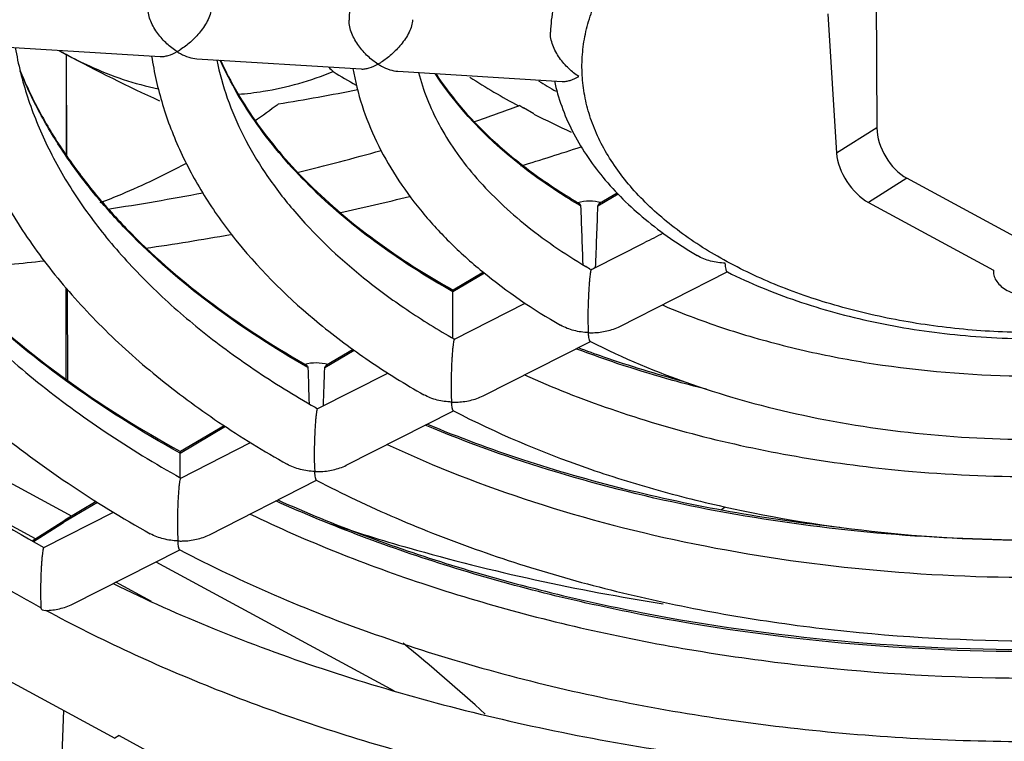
# Model space of a CAD drawing. Header units: millimetres. Extents: x 0 to 1189, y 0 to 841.
# Tile 37 of 67: x 1029 to 1052, y 199 to 216. Entities that reach past the tile are written whole.
import ezdxf

# ---------------------------------------------------------------- set-up
doc = ezdxf.new("R2010")
doc.units = ezdxf.units.MM
doc.header["$LTSCALE"] = 65.395
doc.layers.get('0').update_dxf_attribs({"linetype": 'CONTINUOUS'})
doc.layers.add('DRAFTS', color=7, linetype='CONTINUOUS')
doc.layers.add('ROUNDS', color=7, linetype='CONTINUOUS')

msp = doc.modelspace()

# ---------------------------------------------------------------- linework, layer by layer
at = {"color": 7, "linetype": 'CONTINUOUS'}
for p, q in [((1048.7836, 217.2126), (1048.7984, 213.798)), ((1047.639, 216.4878), (1047.8471, 213.1957)), ((1027.9869, 215.7228), (1031.8684, 215.4822)), ((1032.7354, 215.4284), (1036.6175, 215.1878)), ((1037.4841, 215.1341), (1041.368, 214.8934)), ((1040.3675, 214.3245), (1040.3388, 214.314)), ((1040.4102, 214.2949), (1040.4392, 214.2755)), ((1040.697, 214.1243), (1040.451, 214.2677)), ((1052.4599, 211.0031), (1049.5097, 212.6042)), ((1042.6604, 212.2561), (1042.2485, 212.0119)), ((1048.6043, 212.0309), (1051.5546, 210.4298)), ((1042.1336, 210.4849), (1043.3016, 211.078)), ((1039.503, 210.3846), (1038.7898, 209.9618)), ((1042.7298, 209.1053), (1045.2647, 210.3924)), ((1045.2606, 210.3944), (1045.2646, 210.3924)), ((1045.2646, 210.3924), (1045.2671, 210.3912)), ((1051.5511, 210.4317), (1051.5534, 210.3806)), ((1038.7833, 208.8248), (1038.7857, 209.92)), ((1038.8183, 208.8016), (1040.4927, 209.6517)), ((1038.8194, 208.8034), (1038.8206, 208.8027)), ((1039.4964, 207.4636), (1042.0304, 208.7502)), ((1042.0268, 208.752), (1042.0304, 208.7502)), ((1042.0304, 208.7502), (1042.0325, 208.7491)), ((1036.4247, 208.5599), (1035.7946, 208.1864)), ((1035.2822, 208.2147), (1035.3198, 208.1932)), ((1023.429, 208.067), (1029.7792, 204.6208)), ((1035.5922, 207.1635), (1037.2449, 208.0027)), ((1035.53, 207.1939), (1035.5849, 207.1598)), ((1035.5849, 207.1598), (1035.5923, 207.1636)), ((1036.2636, 205.8221), (1038.7972, 207.1086)), ((1038.7938, 207.1103), (1038.7971, 207.1085)), ((1038.7971, 207.1085), (1038.7992, 207.1075)), ((1033.3833, 206.7571), (1032.349, 206.144)), ((1032.3529, 205.5188), (1034.0048, 206.3575)), ((1032.3431, 205.5267), (1032.3448, 206.1021)), ((1032.3539, 205.5205), (1032.3551, 205.5199)), ((1033.0311, 204.1809), (1035.5644, 205.4671)), ((1035.5611, 205.4688), (1035.5643, 205.4671)), ((1035.5643, 205.4671), (1035.5663, 205.4661)), ((1030.3595, 204.9648), (1029.6203, 204.5266)), ((1028.9234, 204.0853), (1027.4261, 204.8979)), ((1029.1202, 203.8774), (1030.7648, 204.7124)), ((1028.8455, 204.036), (1029.6189, 204.5257)), ((1029.6203, 204.5266), (1029.6189, 204.5257)), ((1029.7988, 202.5396), (1032.3318, 203.8258)), ((1032.3286, 203.8274), (1032.3318, 203.8257)), ((1032.3318, 203.8257), (1032.3336, 203.8248)), ((1031.7699, 203.5405), (1037.3959, 200.4873)), ((1023.7897, 203.1738), (1030.7969, 199.3711)), ((1031.6629, 202.5986), (1030.818, 203.0571)), ((1029.5813, 200.0308), (1029.5329, 198.5014)), ((1030.8966, 199.4342), (1030.7969, 199.3711)), ((1030.8966, 199.4342), (1037.6804, 195.7527))]:
    msp.add_line(p, q, dxfattribs=at)
at = {"color": 9, "linetype": 'CONTINUOUS'}
for p, q in [((1029.6469, 215.5344), (1029.6448, 213.1553)), ((1029.6469, 215.5344), (1029.6572, 213.1366)), ((1048.7984, 213.798), (1047.8471, 213.1957)), ((1049.5097, 212.6042), (1048.6043, 212.0309)), ((1042.684, 212.2307), (1042.2098, 211.9496)), ((1039.5309, 210.3617), (1038.7857, 209.92)), ((1029.6422, 210.0173), (1029.6403, 207.8589)), ((1029.6708, 209.9835), (1029.6801, 207.8299)), ((1036.4551, 208.5385), (1035.7568, 208.1246)), ((1033.4145, 206.7362), (1032.3448, 206.1021)), ((1030.3919, 204.9446), (1029.5884, 204.4683)), ((1028.8768, 204.0177), (1029.5884, 204.4683))]:
    msp.add_line(p, q, dxfattribs=at)
at = {"color": 7, "linetype": 'CONTINUOUS'}
for centre, radius, start, end in [((1045.3216, 244.4413), 32.8833, 241.20739, 241.53136), ((1034.0858, 223.7256), 9.3169, 240.41587, 241.54543), ((1031.538, 216.9215), 1.5107, 298.83499, 302.16686), ((1046.6718, 247.0021), 35.7779, 241.5853, 245.52706), ((1033.0203, 216.796), 1.4153, 237.822, 241.64537), ((1047.348, 226.6962), 16.2375, 224.93181, 225.44897), ((1036.2775, 216.6409), 1.5266, 298.85227, 302.15158), ((1037.7631, 216.4934), 1.4057, 237.80898, 241.66069), ((1042.8993, 226.3654), 13.2117, 238.29856, 241.02554), ((1048.6245, 229.6696), 17.4492, 237.24615, 241.64296), ((1022.8255, 285.1283), 71.7497, 279.489779, 281.020631), ((1023.9844, 228.518), 17.7285, 304.79506, 307.00534), ((1025.1742, 255.7461), 44.1201, 288.65369, 290.10323), ((1042.0498, 216.7066), 2.9162, 234.76991, 235.79103), ((1040.8411, 214.8917), 0.7357, 236.88026, 237.9826), ((1049.7923, 231.8471), 19.9204, 242.83703, 245.6571), ((1024.0487, 267.281), 56.7828, 286.72265, 288.22943), ((1023.6769, 260.5813), 49.1829, 283.44047, 285.82644), ((1022.5993, 265.4871), 54.207, 278.51899, 280.92526), ((1023.0383, 270.9586), 60.5974, 282.447757, 284.061052), ((1048.9289, 224.1666), 14.1084, 239.3057, 239.48135), ((1244.532, 218.7495), 202.8449, 181.920374, 182.312573), ((793.5597, 220.846), 248.8092, 357.615687, 357.9509), ((1022.4415, 273.9519), 63.6502, 278.204859, 280.029153), ((1022.1777, 275.9708), 65.6865, 275.37581, 276.069606), ((1041.5817, 209.938), 0.6759, 46.79851, 59.35477), ((1042.4446, 209.8726), 0.6867, 116.92714, 125.65148), ((1051.9119, 210.3968), 0.3589, 174.72064, 182.58637), ((1038.8939, 209.9197), 0.1082, 177.64831, 179.86752), ((1044.9397, 209.1855), 2.9639, 183.23106, 184.42996), ((1042.0517, 210.6736), 1.7184, 267.7629, 271.47295), ((1225.6608, 214.3851), 190.4056, 181.882054, 182.139279), ((828.2512, 215.2071), 207.6264, 357.798277, 358.045138), ((1041.8601, 207.5546), 3.1167, 183.26113, 184.40053), ((1038.8197, 209.0403), 1.7262, 267.77128, 271.46236), ((1032.4525, 206.1018), 0.1077, 177.65126, 179.83838), ((1038.7304, 205.9204), 3.2192, 183.27974, 184.38241), ((1035.5877, 207.4041), 1.731, 267.77647, 271.45581), ((1052.5209, 238.9997), 33.4465, 264.73306, 270.01182), ((1028.9224, 227.9998), 28.32, 304.86833, 305.11045), ((1035.5722, 204.2843), 3.2932, 183.29241, 184.37002), ((1032.3557, 205.7664), 1.7344, 267.78001, 271.45135), ((990.5593, 145.1799), 73.4782, 48.185302, 50.186037)]:
    msp.add_arc(centre, radius, start, end, dxfattribs=at)
at = {"color": 9, "linetype": 'CONTINUOUS'}
msp.add_arc((1048.7861, 227.9108), 15.2581, 238.47228, 240.2783, dxfattribs=at)
at = {"color": 7, "linetype": 'CONTINUOUS'}
for centre, major_axis, ratio, start_param, end_param in [((1049.5317, 213.4293), (-0.5088, 0.8612), 0.613166, 0.8089334, 2.3448231), ((1048.5788, 212.8259), (-0.5591, 0.8294), 0.5722649, 0.7735939, 2.3094836), ((1002.0949, 189.3142), (55.0796, 28.5982), 0.0079812, 0.7090122, 0.7213754), ((1033.9566, 205.4919), (4.8959, 3.0659), 0.0944139, 3.0898684, 3.2998609)]:
    msp.add_ellipse(centre, major_axis=major_axis, ratio=ratio, start_param=start_param, end_param=end_param, dxfattribs=at)
for points, knots in [([(1039.8797, 222.4211), (1039.3494, 222.0195), (1038.6114, 221.3644), (1037.786, 220.3787), (1037.2758, 219.6186), (1036.8687, 218.8286), (1036.5695, 218.0141), (1036.3828, 217.1818), (1036.3353, 216.6189), (1036.3312, 216.3389)], [0, 0, 0, 0, 0.2738275, 0.4033568, 0.5284888, 0.6498825, 0.7683287, 0.8847169, 1, 1, 1, 1]), ([(1043.3801, 220.115), (1043.0467, 219.8427), (1042.4374, 219.2646), (1041.8267, 218.4252), (1041.4692, 217.7173), (1041.2691, 217.1764), (1041.1369, 216.6234), (1041.0953, 216.2487), (1041.0864, 216.0617)], [0, 0, 0, 0, 0.2694098, 0.5228778, 0.6450133, 0.7647923, 0.8828887, 1, 1, 1, 1]), ([(1032.2666, 215.5981), (1032.1815, 215.6516), (1032.0162, 215.7806), (1031.8025, 216.0203), (1031.6627, 216.2594), (1031.5942, 216.4666), (1031.5798, 216.5725), (1031.5797, 216.6236)], [0, 0, 0, 0, 0.2361925, 0.4891451, 0.7512647, 0.8798406, 1, 1, 1, 1]), ([(1033.0796, 216.6571), (1033.0796, 216.6091), (1033.0622, 216.5061), (1033.0034, 216.3554), (1032.9184, 216.206), (1032.7842, 216.0216), (1032.5965, 215.8256), (1032.4275, 215.6961), (1032.3423, 215.6427)], [0, 0, 0, 0, 0.1113311, 0.2388951, 0.3736854, 0.5088207, 0.7667857, 1, 1, 1, 1]), ([(1037.0142, 215.3038), (1036.9285, 215.3577), (1036.7623, 215.4879), (1036.5482, 215.7304), (1036.4096, 215.9723), (1036.3433, 216.1812), (1036.3304, 216.2877), (1036.3312, 216.3389)], [0, 0, 0, 0, 0.2364085, 0.4897036, 0.7520748, 0.8804615, 1, 1, 1, 1]), ([(1022.1622, 216.0835), (1022.2333, 215.5114), (1022.4679, 214.3637), (1023.0803, 212.6915), (1023.9461, 211.0708), (1025.054, 209.5159), (1026.3916, 208.0377), (1027.9459, 206.6464), (1029.7032, 205.3513), (1030.9729, 204.5747), (1031.6357, 204.2035)], [0, 0, 0, 0, 0.1098087, 0.2220803, 0.3380321, 0.4586812, 0.584805, 0.716925, 0.8553112, 1, 1, 1, 1]), ([(1023.6897, 215.9888), (1023.7649, 215.5007), (1023.9943, 214.5184), (1024.559, 213.0821), (1025.3457, 211.6751), (1026.3495, 210.3089), (1027.5637, 208.9951), (1028.9793, 207.7452), (1030.5852, 206.5704), (1031.7465, 205.8612), (1032.3539, 205.5205)], [0, 0, 0, 0, 0.1054415, 0.2144764, 0.3285312, 0.4486789, 0.5756377, 0.7098038, 0.8512961, 1, 1, 1, 1]), ([(1026.9133, 215.7889), (1026.9782, 215.3086), (1027.1843, 214.3462), (1027.7082, 212.9454), (1028.4411, 211.589), (1029.373, 210.2884), (1030.4936, 209.0526), (1031.7922, 207.8895), (1033.2575, 206.8066), (1034.3152, 206.1564), (1034.8671, 205.8456)], [0, 0, 0, 0, 0.110244, 0.2229122, 0.3391562, 0.4599462, 0.5860318, 0.7179242, 0.855897, 1, 1, 1, 1]), ([(1028.4453, 215.6942), (1028.5136, 215.2995), (1028.7129, 214.5053), (1029.1856, 213.3444), (1029.8343, 212.2057), (1030.6556, 211.0982), (1031.6447, 210.0311), (1032.7946, 209.0135), (1034.097, 208.0544), (1035.038, 207.4734), (1035.53, 207.1939)], [0, 0, 0, 0, 0.1052203, 0.2142065, 0.3283175, 0.448565, 0.5756195, 0.7098452, 0.8513443, 1, 1, 1, 1]), ([(1029.6467, 215.5343), (1029.8276, 215.4363), (1030.5228, 215.0892), (1031.2661, 214.8344), (1031.8253, 214.7175)], [0, 0, 0, 0, 0.26479, 1, 1, 1, 1]), ([(1031.666, 215.4944), (1031.7243, 215.1062), (1031.9014, 214.3294), (1032.3364, 213.2002), (1032.9357, 212.108), (1033.9637, 210.6846), (1035.2806, 209.3982), (1036.811, 208.2626), (1037.657, 207.7386), (1038.0981, 207.488)], [0, 0, 0, 0, 0.1109025, 0.2241682, 0.3408607, 0.4618871, 0.7192391, 0.856675, 1, 1, 1, 1]), ([(1031.8684, 215.4822), (1031.8988, 215.4803), (1031.9631, 215.4841), (1032.0996, 215.516), (1032.2001, 215.5616), (1032.2666, 215.5981)], [0, 0, 0, 0, 0.2179298, 0.4574369, 1, 1, 1, 1]), ([(1032.3482, 215.5505), (1032.4107, 215.5169), (1032.5359, 215.4615), (1032.6706, 215.4324), (1032.7357, 215.4284)], [0, 0, 0, 0, 0.5214642, 1, 1, 1, 1]), ([(1033.2053, 215.3991), (1033.267, 215.094), (1033.4379, 214.4803), (1033.8249, 213.5837), (1034.3454, 212.703), (1035.2388, 211.527), (1036.376, 210.4478), (1037.6995, 209.477), (1038.4351, 209.0224), (1038.8194, 208.8034)], [0, 0, 0, 0, 0.1047229, 0.213514, 0.3276468, 0.4480504, 0.70948, 0.8511841, 1, 1, 1, 1]), ([(1033.2951, 215.3932), (1033.5345, 214.8638), (1034.1525, 213.8158), (1035.3952, 212.3871), (1036.9585, 211.0735), (1038.152, 210.3175), (1038.7902, 209.9618)], [0, 0, 0, 0, 0.222112, 0.461553, 0.7206729, 1, 1, 1, 1]), ([(1028.5514, 215.1705), (1028.6863, 214.8383), (1028.9983, 214.1774), (1029.5758, 213.2226), (1030.267, 212.2936), (1031.3571, 211.0716), (1032.9987, 209.6397), (1034.4849, 208.6708), (1035.2822, 208.2147)], [0, 0, 0, 0, 0.1091706, 0.2220959, 0.3393358, 0.4613079, 0.7202632, 1, 1, 1, 1]), ([(1036.4213, 215.1999), (1036.4727, 214.9041), (1036.6201, 214.3133), (1036.965, 213.4562), (1037.4298, 212.6286), (1038.0084, 211.8368), (1038.6945, 211.0854), (1039.765, 210.1238), (1040.6811, 209.5044), (1041.3285, 209.1314)], [0, 0, 0, 0, 0.1118475, 0.2259493, 0.3432447, 0.4645504, 0.5905239, 0.7216392, 1, 1, 1, 1]), ([(1036.6175, 215.1878), (1036.6477, 215.1859), (1036.7118, 215.1898), (1036.8477, 215.2218), (1036.9479, 215.2674), (1037.0142, 215.3038)], [0, 0, 0, 0, 0.2174664, 0.456839, 1, 1, 1, 1]), ([(1033.7127, 214.5916), (1033.9103, 214.6063), (1034.6763, 214.6968), (1035.4248, 214.9132), (1035.9567, 215.1249)], [0, 0, 0, 0, 0.2571691, 1, 1, 1, 1]), ([(1037.9744, 215.1036), (1038.0272, 214.8939), (1038.1638, 214.4725), (1038.4516, 213.8567), (1038.826, 213.2498), (1039.4562, 212.4365), (1040.467, 211.4715), (1041.4111, 210.825), (1041.9262, 210.5195)], [0, 0, 0, 0, 0.1045733, 0.2135548, 0.32802, 0.4487383, 0.7103785, 1, 1, 1, 1]), ([(1038.3785, 215.0781), (1038.7694, 214.4803), (1039.5147, 213.6434), (1040.6966, 212.6879), (1041.3714, 212.246), (1041.7272, 212.0348)], [0, 0, 0, 0, 0.4701819, 0.727597, 1, 1, 1, 1]), ([(1041.1826, 214.9046), (1041.2262, 214.7019), (1041.3421, 214.2982), (1041.5946, 213.7143), (1041.9232, 213.1518), (1042.4656, 212.4239), (1043.3232, 211.5849), (1044.1252, 211.0323), (1044.5574, 210.7768)], [0, 0, 0, 0, 0.1135255, 0.2290868, 0.3474371, 0.4692553, 0.7251565, 1, 1, 1, 1]), ([(1024.1592, 214.1357), (1024.3376, 213.7513), (1024.742, 212.9876), (1025.4701, 211.8871), (1026.3258, 210.8182), (1027.6572, 209.4153), (1029.6323, 207.7755), (1031.4031, 206.6658), (1032.3494, 206.144)], [0, 0, 0, 0, 0.1093528, 0.2225506, 0.3400637, 0.4622343, 0.7211516, 1, 1, 1, 1]), ([(1030.4546, 212.0327), (1030.6244, 212.0963), (1031.3138, 212.3687), (1031.9837, 212.6903), (1032.4758, 212.9573)], [0, 0, 0, 0, 0.2445876, 1, 1, 1, 1]), ([(1041.7277, 212.0353), (1041.8183, 212.0591), (1042.0081, 212.0812), (1042.1979, 212.0598), (1042.2903, 212.0368)], [0, 0, 0, 0, 0.4958817, 1, 1, 1, 1]), ([(1041.7644, 212.0128), (1041.7749, 212.0066), (1041.7937, 211.9891), (1041.8007, 211.9643), (1041.8011, 211.952)], [0, 0, 0, 0, 0.4985243, 1, 1, 1, 1]), ([(1042.2098, 211.9496), (1042.2102, 211.9621), (1042.2179, 211.9877), (1042.2375, 212.0054), (1042.2485, 212.0119)], [0, 0, 0, 0, 0.4943533, 1, 1, 1, 1]), ([(1042.0444, 210.4307), (1042.0411, 210.4217), (1042.0354, 210.3976), (1042.0278, 210.3524), (1042.0198, 210.2892), (1042.0116, 210.2083), (1042.0035, 210.1119), (1041.9932, 209.9657), (1041.9831, 209.7775), (1041.9754, 209.5579), (1041.9717, 209.3057), (1041.9745, 209.128), (1041.9805, 209.0184)], [0, 0, 0, 0, 0.020151, 0.052175, 0.0971618, 0.155161, 0.2245202, 0.3019228, 0.4656322, 0.6238775, 0.7674312, 1, 1, 1, 1]), ([(1045.2671, 210.3912), (1045.7972, 210.1266), (1046.928, 209.6624), (1048.7337, 209.1711), (1050.651, 208.8741), (1051.9633, 208.8109), (1052.6249, 208.8134)], [0, 0, 0, 0, 0.2342742, 0.4816224, 0.7383738, 1, 1, 1, 1]), ([(1051.5534, 210.3806), (1051.5554, 210.3375), (1051.5763, 210.2479), (1051.6529, 210.1259), (1051.7693, 210.0176), (1051.92, 209.9266), (1052.0989, 209.8559), (1052.3687, 209.7916), (1052.5838, 209.7824), (1052.7271, 209.7935)], [0, 0, 0, 0, 0.0903271, 0.1881765, 0.2977355, 0.4203174, 0.5549385, 0.6990179, 1, 1, 1, 1]), ([(1038.7858, 209.9242), (1038.7861, 209.9297), (1038.7866, 209.939), (1038.7873, 209.951), (1038.7885, 209.9576), (1038.789, 209.9613), (1038.7898, 209.9618)], [0, 0, 0, 0, 0.4380308, 0.7445998, 0.9263911, 1, 1, 1, 1]), ([(1043.7269, 209.6114), (1043.8838, 209.5443), (1044.5305, 209.2794), (1045.1924, 209.0522), (1045.6981, 208.9002)], [0, 0, 0, 0, 0.2442366, 1, 1, 1, 1]), ([(1041.9847, 208.9565), (1041.8693, 208.961), (1041.6419, 208.9927), (1041.426, 209.0752), (1041.3285, 209.1314)], [0, 0, 0, 0, 0.5063049, 1, 1, 1, 1]), ([(1042.0959, 208.9558), (1042.2057, 208.9587), (1042.4241, 208.9849), (1042.6333, 209.0563), (1042.7301, 209.1055)], [0, 0, 0, 0, 0.5028875, 1, 1, 1, 1]), ([(1042.0268, 208.752), (1042.024, 208.7535), (1042.0187, 208.76), (1042.0128, 208.7731), (1042.0071, 208.7918), (1041.9993, 208.8266), (1041.9913, 208.8822), (1041.9867, 208.9298), (1041.9847, 208.9565)], [0, 0, 0, 0, 0.0449744, 0.112905, 0.205163, 0.3210734, 0.619488, 1, 1, 1, 1]), ([(1045.6981, 208.9002), (1046.2191, 208.7436), (1047.2886, 208.4678), (1049.5013, 208.0674), (1051.2071, 207.9412), (1052.3513, 207.9327)], [0, 0, 0, 0, 0.2420875, 0.4908627, 1, 1, 1, 1]), ([(1042.0325, 208.7491), (1042.8014, 208.3558), (1044.4494, 207.6666), (1047.0902, 206.9418), (1049.9032, 206.5096), (1051.8301, 206.4252), (1052.8016, 206.4345)], [0, 0, 0, 0, 0.2331703, 0.4804269, 0.7376968, 1, 1, 1, 1]), ([(1041.7416, 208.6034), (1041.9405, 208.5285), (1042.7541, 208.234), (1043.5825, 207.9807), (1044.2129, 207.8114)], [0, 0, 0, 0, 0.2455689, 1, 1, 1, 1]), ([(1035.2826, 208.2152), (1035.372, 208.2383), (1035.5588, 208.2585), (1035.7451, 208.2349), (1035.8353, 208.2106)], [0, 0, 0, 0, 0.4972516, 1, 1, 1, 1]), ([(1035.3198, 208.1932), (1035.3306, 208.187), (1035.3501, 208.1696), (1035.3575, 208.1442), (1035.3579, 208.1318)], [0, 0, 0, 0, 0.5001641, 1, 1, 1, 1]), ([(1035.7568, 208.1246), (1035.7572, 208.137), (1035.7645, 208.1623), (1035.7838, 208.18), (1035.7946, 208.1864)], [0, 0, 0, 0, 0.4970586, 1, 1, 1, 1]), ([(1040.476, 207.9606), (1041.1408, 207.6592), (1042.5334, 207.1098), (1044.7286, 206.4605), (1047.0496, 205.9755), (1048.6421, 205.769), (1049.4506, 205.6944)], [0, 0, 0, 0, 0.2355601, 0.4823129, 0.7379768, 1, 1, 1, 1]), ([(1038.7526, 207.3155), (1038.6377, 207.3199), (1038.411, 207.3512), (1038.1956, 207.4326), (1038.0981, 207.488)], [0, 0, 0, 0, 0.506324, 1, 1, 1, 1]), ([(1038.7937, 207.1103), (1038.791, 207.1117), (1038.7859, 207.1183), (1038.7802, 207.1314), (1038.7746, 207.1501), (1038.767, 207.185), (1038.7592, 207.2408), (1038.7547, 207.2886), (1038.7526, 207.3155)], [0, 0, 0, 0, 0.044102, 0.1115417, 0.203575, 0.3194646, 0.6183557, 1, 1, 1, 1]), ([(1035.5849, 207.1598), (1035.5833, 207.1587), (1035.5801, 207.1543), (1035.5738, 207.1399), (1035.5665, 207.1099), (1035.5578, 207.0594), (1035.5489, 206.9884), (1035.5401, 206.8982), (1035.5318, 206.7919), (1035.5244, 206.6749), (1035.5164, 206.5134), (1035.5099, 206.318), (1035.5071, 206.0996), (1035.5089, 205.908), (1035.5134, 205.79), (1035.5164, 205.7362)], [0, 0, 0, 0, 0.0042138, 0.010876, 0.033037, 0.0685784, 0.1186249, 0.182855, 0.258808, 0.3422636, 0.4287361, 0.5980747, 0.7523252, 0.8869024, 1, 1, 1, 1]), ([(1038.7992, 207.1075), (1039.8063, 206.5853), (1041.4068, 205.9092), (1043.6419, 205.2104), (1046.0354, 204.6224), (1049.1552, 204.1452), (1051.6967, 204.0397), (1052.978, 204.056)], [0, 0, 0, 0, 0.2325175, 0.3545776, 0.4798158, 0.737349, 1, 1, 1, 1]), ([(1038.1797, 206.7946), (1038.9184, 206.4858), (1040.4497, 205.9189), (1042.8409, 205.2325), (1045.3451, 204.7007), (1047.0568, 204.4553), (1047.9246, 204.3592)], [0, 0, 0, 0, 0.2383691, 0.4855859, 0.7400569, 1, 1, 1, 1]), ([(1037.2322, 206.3139), (1038.3508, 205.7882), (1040.7333, 204.8642), (1044.5276, 203.8844), (1048.5569, 203.2917), (1051.3138, 203.1673), (1052.7042, 203.1736)], [0, 0, 0, 0, 0.2331362, 0.4804853, 0.7377312, 1, 1, 1, 1]), ([(1032.3449, 206.1062), (1032.3451, 206.1118), (1032.3456, 206.1211), (1032.3464, 206.1332), (1032.3476, 206.1398), (1032.3481, 206.1435), (1032.349, 206.144)], [0, 0, 0, 0, 0.4370166, 0.743383, 0.925558, 1, 1, 1, 1]), ([(1035.5206, 205.6744), (1035.4059, 205.6788), (1035.1797, 205.71), (1034.9646, 205.7906), (1034.8671, 205.8456)], [0, 0, 0, 0, 0.5063379, 1, 1, 1, 1]), ([(1035.5611, 205.4688), (1035.5584, 205.4702), (1035.5533, 205.4768), (1035.5478, 205.4898), (1035.5423, 205.5086), (1035.5349, 205.5436), (1035.5271, 205.5995), (1035.5226, 205.6474), (1035.5206, 205.6744)], [0, 0, 0, 0, 0.0435508, 0.1106805, 0.2025715, 0.3184471, 0.6176377, 1, 1, 1, 1]), ([(1035.6317, 205.6736), (1035.7412, 205.6765), (1035.9589, 205.7024), (1036.1676, 205.7733), (1036.2641, 205.8224)], [0, 0, 0, 0, 0.5030678, 1, 1, 1, 1]), ([(1035.5663, 205.4661), (1036.178, 205.1462), (1037.4501, 204.5438), (1039.4504, 203.7662), (1041.5629, 203.103), (1043.7695, 202.5597), (1046.0518, 202.1403), (1049.1808, 201.7498), (1051.5632, 201.6544), (1053.1544, 201.6778)], [0, 0, 0, 0, 0.1140018, 0.232205, 0.3541823, 0.4794118, 0.607295, 0.7371751, 1, 1, 1, 1]), ([(1034.6474, 205.0014), (1035.98, 204.405), (1038.8005, 203.3592), (1043.2684, 202.2535), (1047.9871, 201.5906), (1051.2079, 201.4564), (1052.8306, 201.467)], [0, 0, 0, 0, 0.234825, 0.4824576, 0.7389929, 1, 1, 1, 1]), ([(1029.6189, 204.5257), (1029.6102, 204.5202), (1029.5949, 204.5025), (1029.5895, 204.4802), (1029.5884, 204.4683)], [0, 0, 0, 0, 0.4633371, 1, 1, 1, 1]), ([(1033.9928, 204.6688), (1034.66, 204.3476), (1036.0423, 203.7419), (1038.2046, 202.9569), (1040.4786, 202.2847), (1043.6645, 201.5396), (1047.8078, 200.9277), (1051.1799, 200.7817), (1052.8805, 200.7945)], [0, 0, 0, 0, 0.1142946, 0.2327319, 0.3548385, 0.4800792, 0.7374945, 1, 1, 1, 1]), ([(1035.8466, 204.4553), (1036.4734, 204.2459), (1039.065, 203.4448), (1041.7247, 202.8687), (1043.7509, 202.5493)], [0, 0, 0, 0, 0.2436686, 1, 1, 1, 1]), ([(1032.2885, 204.0333), (1032.174, 204.0378), (1031.9481, 204.0687), (1031.7332, 204.1489), (1031.6357, 204.2035)], [0, 0, 0, 0, 0.5063472, 1, 1, 1, 1]), ([(1032.3286, 203.8274), (1032.3259, 203.8288), (1032.321, 203.8354), (1032.3155, 203.8485), (1032.3101, 203.8672), (1032.3027, 203.9023), (1032.295, 203.9583), (1032.2906, 204.0063), (1032.2885, 204.0333)], [0, 0, 0, 0, 0.0431701, 0.1100861, 0.2018789, 0.3177447, 0.6171416, 1, 1, 1, 1]), ([(1032.3336, 203.8248), (1033.062, 203.4417), (1034.5777, 202.7203), (1036.9628, 201.7894), (1039.4836, 200.9958), (1042.1184, 200.346), (1044.8445, 199.8452), (1048.583, 199.3804), (1051.4296, 199.2692), (1053.3307, 199.2998)], [0, 0, 0, 0, 0.1138241, 0.2319262, 0.3538675, 0.4791129, 0.6070504, 0.7370085, 1, 1, 1, 1])]:
    msp.add_open_spline(points, degree=3, knots=knots, dxfattribs=at)
at = {"color": 9, "linetype": 'CONTINUOUS'}
for points, knots in [([(1060.4623, 210.9826), (1060.9162, 211.27), (1061.5479, 211.7477), (1062.2487, 212.4914), (1062.668, 213.0622), (1062.9903, 213.6554), (1063.2119, 214.2656), (1063.3299, 214.8867), (1063.3426, 215.5119), (1063.2498, 216.1344), (1063.0529, 216.7473), (1062.7544, 217.3443), (1062.358, 217.9198), (1061.8681, 218.4685), (1061.2894, 218.9856), (1060.6276, 219.4664), (1059.6209, 220.0663), (1058.19, 220.6914), (1056.3019, 221.2205), (1054.2746, 221.5261), (1052.1842, 221.5968), (1050.1087, 221.43), (1048.1255, 221.0318), (1046.309, 220.4172), (1045.2041, 219.8521), (1044.7032, 219.5349)], [0, 0, 0, 0, 0.0592037, 0.0865183, 0.1123997, 0.1370296, 0.1606702, 0.1836579, 0.2063835, 0.2292615, 0.2526925, 0.2770298, 0.3025565, 0.3294758, 0.3579121, 0.3879169, 0.4194786, 0.4869157, 0.5592594, 0.6349935, 0.7123078, 0.7892643, 0.8639535, 0.9346526, 1, 1, 1, 1]), ([(1054.1419, 209.0246), (1053.5934, 208.9767), (1052.492, 208.9311), (1050.8502, 209.0106), (1049.2486, 209.2357), (1047.7246, 209.6013), (1046.3135, 210.099), (1045.0476, 210.7177), (1043.956, 211.444), (1043.0639, 212.2624), (1042.4941, 213.0231), (1042.1682, 213.6563), (1041.9902, 214.1325), (1041.8754, 214.6158), (1041.8247, 215.1033), (1041.8385, 215.5918), (1041.9167, 216.0781), (1042.0587, 216.5591), (1042.3363, 217.2005), (1042.8484, 217.9777), (1043.6791, 218.822), (1044.3428, 219.3067), (1044.7032, 219.5349)], [0, 0, 0, 0, 0.0803721, 0.1606649, 0.2396398, 0.3161236, 0.3890728, 0.4576457, 0.5212853, 0.57982, 0.6335775, 0.6589716, 0.6835753, 0.7076023, 0.7312959, 0.7549177, 0.7787334, 0.8029977, 0.8279417, 0.8805449, 0.9377371, 1, 1, 1, 1]), ([(1038.7858, 209.9242), (1038.1478, 210.2815), (1036.9541, 211.0414), (1035.3905, 212.3627), (1034.1466, 213.8025), (1033.5289, 214.8594), (1033.2897, 215.3938)], [0, 0, 0, 0, 0.2785387, 0.5373252, 0.7770043, 1, 1, 1, 1]), ([(1035.3579, 208.1318), (1034.5549, 208.5888), (1033.0568, 209.5608), (1031.4011, 210.9995), (1030.3, 212.2293), (1029.6008, 213.166), (1029.0158, 214.1299), (1028.6994, 214.7977), (1028.5625, 215.1335)], [0, 0, 0, 0, 0.2791297, 0.5378552, 0.6598708, 0.7772656, 0.8904573, 1, 1, 1, 1]), ([(1041.8011, 211.952), (1041.4353, 212.1674), (1040.1328, 213.0142), (1038.9788, 214.1279), (1038.3661, 215.0788)], [0, 0, 0, 0, 0.2728406, 1, 1, 1, 1]), ([(1032.3449, 206.1062), (1031.4085, 206.6243), (1029.6543, 207.7258), (1027.6953, 209.3513), (1026.3706, 210.7425), (1025.5161, 211.8037), (1024.7864, 212.8973), (1024.3792, 213.6564), (1024.199, 214.0387)], [0, 0, 0, 0, 0.278026, 0.5366589, 0.6589022, 0.7766315, 0.89018, 1, 1, 1, 1]), ([(1029.0523, 202.454), (1027.8411, 203.1144), (1025.5849, 204.527), (1023.0973, 206.6447), (1021.4569, 208.4646), (1020.4251, 209.8521), (1019.5727, 211.2823), (1019.1205, 212.2743), (1018.9281, 212.7729)], [0, 0, 0, 0, 0.280733, 0.5399375, 0.6617645, 0.7787099, 0.8912443, 1, 1, 1, 1]), ([(1044.7756, 207.6176), (1044.5088, 207.6838), (1043.467, 207.9577), (1042.4408, 208.2918), (1041.6909, 208.5772)], [0, 0, 0, 0, 0.2551839, 1, 1, 1, 1]), ([(1051.7398, 204.0628), (1050.5298, 204.085), (1048.1316, 204.2325), (1044.6159, 204.7619), (1041.271, 205.5871), (1039.1452, 206.3433), (1038.1318, 206.7705)], [0, 0, 0, 0, 0.2602371, 0.5159016, 0.7635183, 1, 1, 1, 1]), ([(1052.8344, 201.4153), (1051.2068, 201.4045), (1047.9761, 201.5396), (1043.2437, 202.2077), (1038.764, 203.3223), (1035.9374, 204.3768), (1034.6025, 204.9782)], [0, 0, 0, 0, 0.2610357, 0.5175843, 0.7652044, 1, 1, 1, 1]), ([(1047.4973, 197.2688), (1045.8138, 197.4133), (1042.5058, 197.8441), (1037.7173, 198.9241), (1033.2548, 200.4079), (1030.4723, 201.6866), (1029.1675, 202.3915)], [0, 0, 0, 0, 0.2646509, 0.5216756, 0.7677175, 1, 1, 1, 1])]:
    msp.add_open_spline(points, degree=3, knots=knots, dxfattribs=at)
at = {"layer": 'DRAFTS', "color": 7, "linetype": 'CONTINUOUS'}
for points, knots in [([(1037.8317, 216.3532), (1037.8306, 216.305), (1037.8114, 216.2023), (1037.7507, 216.0526), (1037.6645, 215.9048), (1037.5298, 215.7231), (1037.3762, 215.5643), (1037.2132, 215.4312), (1037.131, 215.3742), (1037.0899, 215.3485)], [0, 0, 0, 0, 0.112437, 0.2404478, 0.3751254, 0.5098987, 0.7671136, 0.8870008, 1, 1, 1, 1]), ([(1041.7618, 215.0096), (1041.6751, 215.0641), (1041.5072, 215.1965), (1041.3297, 215.4013), (1041.2114, 215.5917), (1041.1401, 215.7458), (1041.0939, 215.9033), (1041.084, 216.0106), (1041.0864, 216.0617)], [0, 0, 0, 0, 0.2367113, 0.4905398, 0.6220202, 0.7537586, 0.8817006, 1, 1, 1, 1]), ([(1037.0958, 215.2562), (1037.1585, 215.2225), (1037.2841, 215.167), (1037.4193, 215.1381), (1037.4846, 215.1341)], [0, 0, 0, 0, 0.5210601, 1, 1, 1, 1]), ([(1041.3679, 214.8934), (1041.3979, 214.8915), (1041.4613, 214.8955), (1041.5962, 214.9277), (1041.6958, 214.9733), (1041.7618, 215.0096)], [0, 0, 0, 0, 0.2166084, 0.4557299, 1, 1, 1, 1]), ([(1045.2167, 210.5976), (1045.1006, 210.6022), (1044.8717, 210.6345), (1044.6549, 210.7192), (1044.5574, 210.7768)], [0, 0, 0, 0, 0.5062696, 1, 1, 1, 1]), ([(1045.2606, 210.3944), (1045.2577, 210.3958), (1045.2521, 210.4023), (1045.2425, 210.4228), (1045.2328, 210.4624), (1045.2234, 210.5237), (1045.2188, 210.5711), (1045.2167, 210.5976)], [0, 0, 0, 0, 0.0465592, 0.1153984, 0.3238625, 0.62147, 1, 1, 1, 1]), ([(1038.8159, 208.7994), (1038.8143, 208.7975), (1038.8114, 208.7919), (1038.8053, 208.7749), (1038.7982, 208.7419), (1038.7898, 208.6878), (1038.7811, 208.614), (1038.7725, 208.5218), (1038.7644, 208.4148), (1038.7571, 208.2984), (1038.7492, 208.1393), (1038.7426, 207.9477), (1038.7397, 207.7338), (1038.7412, 207.546), (1038.7456, 207.4302), (1038.7485, 207.3773)], [0, 0, 0, 0, 0.0052693, 0.013154, 0.037897, 0.0759783, 0.1282611, 0.1940635, 0.2706205, 0.3536957, 0.439073, 0.6053465, 0.7565763, 0.8886911, 1, 1, 1, 1]), ([(1038.8186, 208.8017), (1038.8178, 208.8013), (1038.8169, 208.8006), (1038.8161, 208.7997), (1038.8159, 208.7994)], [0, 0, 0, 0, 0.714692, 1, 1, 1, 1]), ([(1038.8638, 207.3147), (1038.9735, 207.3176), (1039.1914, 207.3436), (1039.4003, 207.4147), (1039.4969, 207.4638)], [0, 0, 0, 0, 0.5029985, 1, 1, 1, 1]), ([(1032.3508, 205.5171), (1032.349, 205.5153), (1032.3458, 205.51), (1032.3394, 205.4936), (1032.332, 205.4612), (1032.3233, 205.4078), (1032.3143, 205.3347), (1032.3056, 205.2431), (1032.2975, 205.1364), (1032.2905, 205.0201), (1032.283, 204.8605), (1032.277, 204.668), (1032.2748, 204.4531), (1032.2769, 204.2644), (1032.2814, 204.1482), (1032.2844, 204.0951)], [0, 0, 0, 0, 0.0051557, 0.0128464, 0.0371024, 0.0746691, 0.1264525, 0.1918129, 0.2681, 0.3511353, 0.436695, 0.6036784, 0.7556506, 0.8883331, 1, 1, 1, 1]), ([(1032.3996, 204.0326), (1032.5091, 204.0354), (1032.7265, 204.0612), (1032.935, 204.132), (1033.0314, 204.181)], [0, 0, 0, 0, 0.5031123, 1, 1, 1, 1]), ([(1029.1167, 203.8741), (1029.115, 203.8718), (1029.1119, 203.8656), (1029.1055, 203.8475), (1029.098, 203.8132), (1029.0896, 203.7575), (1029.0801, 203.6827), (1029.0716, 203.5898), (1029.0638, 203.4829), (1029.0569, 203.3672), (1029.0502, 203.2093), (1029.0444, 203.0194), (1029.0425, 202.8073), (1029.0448, 202.6212), (1029.0494, 202.5065), (1029.0523, 202.454)], [0, 0, 0, 0, 0.0059001, 0.0144338, 0.0404409, 0.0795776, 0.1329555, 0.199251, 0.2757601, 0.3584432, 0.4432475, 0.6082754, 0.7583713, 0.8894983, 1, 1, 1, 1]), ([(1029.1203, 203.8774), (1029.12, 203.8773), (1029.1186, 203.8764), (1029.1175, 203.8751), (1029.1167, 203.8741)], [0, 0, 0, 0, 0.2121069, 1, 1, 1, 1]), ([(1029.1675, 202.3915), (1029.2769, 202.3943), (1029.4942, 202.4201), (1029.7026, 202.4908), (1029.7989, 202.5397)], [0, 0, 0, 0, 0.5031386, 1, 1, 1, 1])]:
    msp.add_open_spline(points, degree=3, knots=knots, dxfattribs=at)
msp.add_open_spline([(1032.353, 205.5188), (1032.3522, 205.5184), (1032.3514, 205.5178), (1032.3508, 205.5171)], degree=3, dxfattribs=at)
at = {"layer": 'ROUNDS', "color": 7, "linetype": 'CONTINUOUS'}
msp.add_line((1029.1213, 203.8793), (1029.1226, 203.8786), dxfattribs=at)
for points, knots in [([(1020.4594, 211.8885), (1020.8944, 211.1141), (1021.9465, 209.5867), (1023.9305, 207.4939), (1026.3448, 205.5524), (1028.1575, 204.4173), (1029.1213, 203.8793)], [0, 0, 0, 0, 0.2232467, 0.4636475, 0.7225437, 1, 1, 1, 1]), ([(1030.7553, 203.0249), (1031.5396, 202.6409), (1033.1663, 201.9167), (1035.7142, 200.9793), (1038.3973, 200.1771), (1041.1938, 199.5172), (1044.0814, 199.0049), (1048.0367, 198.5225), (1051.046, 198.3963), (1053.0568, 198.4158)], [0, 0, 0, 0, 0.114074, 0.2323736, 0.3544191, 0.4796638, 0.6075081, 0.737311, 1, 1, 1, 1])]:
    msp.add_open_spline(points, degree=3, knots=knots, dxfattribs=at)

doc.saveas('drawing.dxf')
